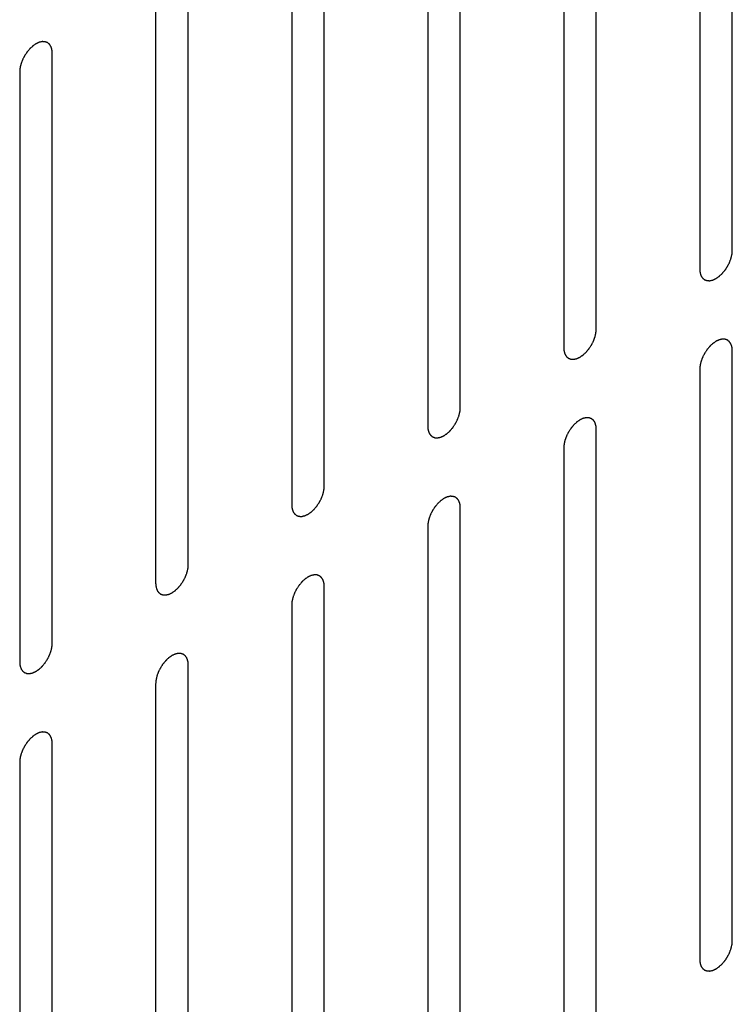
# Model space of a CAD drawing. Header units: inches. Extents: x 3 to 177, y 3 to 114.
# Tile 83 of 95: x 152.861 to 153.634, y 95.888 to 96.955. Entities that reach past the tile are written whole.
import ezdxf

# ---------------------------------------------------------------- set-up
doc = ezdxf.new("R2010")
doc.units = ezdxf.units.IN
doc.header["$LTSCALE"] = 9.973333
doc.header["$MEASUREMENT"] = 0
doc.layers.add('08_ALL_COSMETICS', color=7, linetype='CONTINUOUS')

msp = doc.modelspace()

# ---------------------------------------------------------------- linework, layer by layer
at = {"layer": '08_ALL_COSMETICS', "color": 7, "linetype": 'Continuous'}
for p, q in [((153.6345, 96.7051), (153.6345, 97.3447)), ((153.5991, 97.3243), (153.5991, 96.6847)), ((153.4869, 96.6199), (153.4869, 97.2595)), ((153.4516, 97.2391), (153.4516, 96.5995)), ((153.3394, 96.5347), (153.3394, 97.1743)), ((153.304, 97.1539), (153.304, 96.5143)), ((153.1918, 96.4495), (153.1918, 97.0891)), ((153.1565, 97.0687), (153.1565, 96.4291)), ((153.0443, 96.3643), (153.0443, 97.0039)), ((153.0089, 96.9835), (153.0089, 96.3439)), ((152.8967, 96.2791), (152.8967, 96.9187)), ((152.8614, 96.8983), (152.8614, 96.2587)), ((153.6345, 95.9566), (153.6345, 96.5962)), ((153.5991, 96.5758), (153.5991, 95.9362)), ((153.4869, 95.8714), (153.4869, 96.511)), ((153.4516, 96.4906), (153.4516, 95.851)), ((153.3394, 95.7862), (153.3394, 96.4258)), ((153.304, 96.4054), (153.304, 95.7658)), ((153.1918, 95.7011), (153.1918, 96.3407)), ((153.1565, 96.3202), (153.1565, 95.6806)), ((153.0443, 95.6159), (153.0443, 96.2555)), ((153.0089, 96.2351), (153.0089, 95.5955)), ((152.8967, 95.5307), (152.8967, 96.1703)), ((152.8614, 96.1499), (152.8614, 95.5103))]:
    msp.add_line(p, q, dxfattribs=at)
for points in [[(152.8967, 96.9187), (152.8967, 96.9191), (152.8967, 96.9197), (152.8966, 96.9206), (152.8965, 96.9214), (152.8965, 96.922), (152.8964, 96.9223), (152.8964, 96.9225), (152.8963, 96.9227), (152.8963, 96.923), (152.8961, 96.9235), (152.8959, 96.9241), (152.8957, 96.9248), (152.8956, 96.9253), (152.8955, 96.9255), (152.8954, 96.9258), (152.8953, 96.9259), (152.8952, 96.9261), (152.8949, 96.9265), (152.8946, 96.927), (152.8943, 96.9276), (152.894, 96.928), (152.8939, 96.9282), (152.8938, 96.9283), (152.8937, 96.9284), (152.8935, 96.9286), (152.8931, 96.9289), (152.8927, 96.9293), (152.8922, 96.9296), (152.8919, 96.9299), (152.8917, 96.9301), (152.8916, 96.9302), (152.8914, 96.9302), (152.8912, 96.9303), (152.8909, 96.9304), (152.8906, 96.9306), (152.8901, 96.9307), (152.8897, 96.9309), (152.8893, 96.931), (152.8891, 96.9311), (152.8889, 96.9312), (152.8887, 96.9312), (152.8885, 96.9312), (152.888, 96.9312), (152.8874, 96.9312), (152.8867, 96.9313), (152.8863, 96.9313), (152.8861, 96.9313), (152.8859, 96.9313), (152.8857, 96.9312), (152.8854, 96.9312), (152.8849, 96.9311), (152.8842, 96.9309), (152.8835, 96.9308), (152.883, 96.9307), (152.8828, 96.9306), (152.8826, 96.9306), (152.8823, 96.9305), (152.8821, 96.9303), (152.8815, 96.9301), (152.8808, 96.9298), (152.8801, 96.9294), (152.8796, 96.9292), (152.8793, 96.929), (152.8791, 96.929), (152.8789, 96.9288), (152.8786, 96.9286), (152.8781, 96.9283), (152.8774, 96.9278), (152.8766, 96.9273), (152.8761, 96.9269), (152.8759, 96.9267), (152.8756, 96.9266), (152.8754, 96.9264), (152.8752, 96.9261), (152.8747, 96.9257), (152.874, 96.925), (152.8733, 96.9244), (152.8728, 96.924), (152.8725, 96.9237), (152.8723, 96.9235), (152.8721, 96.9233), (152.8719, 96.923), (152.8714, 96.9225), (152.8708, 96.9217), (152.8702, 96.9209), (152.8697, 96.9204), (152.8695, 96.9201), (152.8693, 96.9199), (152.8691, 96.9196), (152.8689, 96.9193), (152.8685, 96.9187), (152.8679, 96.9178), (152.8674, 96.917), (152.867, 96.9164), (152.8667, 96.916), (152.8666, 96.9158), (152.8664, 96.9155), (152.8662, 96.9151), (152.8659, 96.9145), (152.8655, 96.9136), (152.865, 96.9127), (152.8647, 96.912), (152.8645, 96.9117), (152.8644, 96.9114), (152.8643, 96.9111), (152.8641, 96.9108), (152.8639, 96.9101), (152.8636, 96.9092), (152.8632, 96.9083), (152.863, 96.9076), (152.8629, 96.9072), (152.8627, 96.907), (152.8627, 96.9067), (152.8626, 96.9063), (152.8625, 96.9057), (152.8622, 96.9048), (152.862, 96.9038), (152.8619, 96.9032), (152.8618, 96.9028), (152.8617, 96.9026), (152.8617, 96.9023), (152.8617, 96.9019), (152.8616, 96.9013), (152.8616, 96.9004), (152.8615, 96.8994), (152.8614, 96.8987), (152.8614, 96.8983)], [(153.5991, 96.6847), (153.5992, 96.6844), (153.5992, 96.6837), (153.5993, 96.6828), (153.5994, 96.682), (153.5994, 96.6814), (153.5995, 96.6811), (153.5995, 96.6809), (153.5995, 96.6807), (153.5996, 96.6804), (153.5998, 96.68), (153.6, 96.6793), (153.6002, 96.6786), (153.6003, 96.6781), (153.6004, 96.6779), (153.6005, 96.6776), (153.6006, 96.6775), (153.6007, 96.6773), (153.6009, 96.6769), (153.6013, 96.6764), (153.6016, 96.6758), (153.6019, 96.6755), (153.602, 96.6752), (153.6021, 96.6751), (153.6022, 96.675), (153.6024, 96.6748), (153.6027, 96.6745), (153.6032, 96.6741), (153.6037, 96.6738), (153.604, 96.6735), (153.6042, 96.6733), (153.6043, 96.6732), (153.6045, 96.6732), (153.6047, 96.6731), (153.605, 96.673), (153.6053, 96.6729), (153.6058, 96.6727), (153.6062, 96.6725), (153.6066, 96.6724), (153.6068, 96.6723), (153.607, 96.6722), (153.6072, 96.6722), (153.6074, 96.6722), (153.6079, 96.6722), (153.6085, 96.6722), (153.6091, 96.6721), (153.6096, 96.6721), (153.6098, 96.6721), (153.61, 96.6721), (153.6102, 96.6722), (153.6105, 96.6722), (153.611, 96.6723), (153.6117, 96.6725), (153.6124, 96.6726), (153.6128, 96.6727), (153.6131, 96.6728), (153.6133, 96.6728), (153.6135, 96.673), (153.6138, 96.6731), (153.6143, 96.6733), (153.6151, 96.6737), (153.6158, 96.674), (153.6163, 96.6742), (153.6166, 96.6744), (153.6168, 96.6744), (153.617, 96.6746), (153.6173, 96.6748), (153.6178, 96.6752), (153.6185, 96.6756), (153.6192, 96.6761), (153.6197, 96.6765), (153.62, 96.6767), (153.6202, 96.6768), (153.6205, 96.677), (153.6207, 96.6773), (153.6212, 96.6777), (153.6219, 96.6784), (153.6226, 96.679), (153.6231, 96.6794), (153.6233, 96.6797), (153.6236, 96.6799), (153.6237, 96.6801), (153.624, 96.6804), (153.6244, 96.681), (153.6251, 96.6817), (153.6257, 96.6825), (153.6262, 96.683), (153.6264, 96.6833), (153.6266, 96.6835), (153.6268, 96.6838), (153.627, 96.6841), (153.6274, 96.6847), (153.628, 96.6856), (153.6285, 96.6865), (153.6289, 96.6871), (153.6291, 96.6874), (153.6293, 96.6877), (153.6294, 96.6879), (153.6296, 96.6883), (153.63, 96.6889), (153.6304, 96.6898), (153.6309, 96.6907), (153.6312, 96.6914), (153.6314, 96.6917), (153.6315, 96.692), (153.6316, 96.6923), (153.6317, 96.6926), (153.632, 96.6933), (153.6323, 96.6942), (153.6327, 96.6952), (153.6329, 96.6958), (153.633, 96.6962), (153.6331, 96.6965), (153.6332, 96.6967), (153.6333, 96.6971), (153.6334, 96.6977), (153.6336, 96.6986), (153.6338, 96.6996), (153.634, 96.7002), (153.6341, 96.7006), (153.6342, 96.7008), (153.6342, 96.7011), (153.6342, 96.7015), (153.6342, 96.7021), (153.6343, 96.703), (153.6344, 96.704), (153.6345, 96.7047), (153.6345, 96.7051)], [(153.4516, 96.5995), (153.4516, 96.5992), (153.4517, 96.5985), (153.4518, 96.5976), (153.4518, 96.5968), (153.4519, 96.5963), (153.4519, 96.5959), (153.4519, 96.5957), (153.452, 96.5955), (153.4521, 96.5952), (153.4522, 96.5948), (153.4524, 96.5941), (153.4526, 96.5934), (153.4528, 96.5929), (153.4529, 96.5927), (153.4529, 96.5925), (153.453, 96.5923), (153.4532, 96.5921), (153.4534, 96.5917), (153.4537, 96.5912), (153.4541, 96.5906), (153.4543, 96.5903), (153.4544, 96.5901), (153.4545, 96.5899), (153.4547, 96.5898), (153.4549, 96.5896), (153.4552, 96.5894), (153.4557, 96.589), (153.4561, 96.5886), (153.4564, 96.5883), (153.4566, 96.5882), (153.4568, 96.588), (153.4569, 96.588), (153.4572, 96.5879), (153.4574, 96.5878), (153.4578, 96.5877), (153.4582, 96.5875), (153.4587, 96.5873), (153.459, 96.5872), (153.4593, 96.5871), (153.4594, 96.587), (153.4596, 96.587), (153.4599, 96.587), (153.4603, 96.587), (153.461, 96.587), (153.4616, 96.587), (153.462, 96.5869), (153.4623, 96.5869), (153.4625, 96.5869), (153.4627, 96.587), (153.463, 96.587), (153.4634, 96.5871), (153.4641, 96.5873), (153.4648, 96.5874), (153.4653, 96.5875), (153.4656, 96.5876), (153.4658, 96.5876), (153.466, 96.5878), (153.4663, 96.5879), (153.4668, 96.5881), (153.4675, 96.5885), (153.4682, 96.5888), (153.4688, 96.589), (153.469, 96.5892), (153.4693, 96.5893), (153.4695, 96.5894), (153.4698, 96.5896), (153.4703, 96.59), (153.471, 96.5905), (153.4717, 96.591), (153.4722, 96.5913), (153.4725, 96.5915), (153.4727, 96.5916), (153.4729, 96.5918), (153.4732, 96.5921), (153.4737, 96.5925), (153.4743, 96.5932), (153.475, 96.5938), (153.4755, 96.5943), (153.4758, 96.5945), (153.476, 96.5947), (153.4762, 96.5949), (153.4764, 96.5952), (153.4769, 96.5958), (153.4775, 96.5965), (153.4782, 96.5973), (153.4786, 96.5978), (153.4789, 96.5981), (153.4791, 96.5983), (153.4792, 96.5986), (153.4794, 96.5989), (153.4798, 96.5995), (153.4804, 96.6004), (153.481, 96.6013), (153.4814, 96.6019), (153.4816, 96.6022), (153.4818, 96.6025), (153.4819, 96.6027), (153.4821, 96.6031), (153.4824, 96.6037), (153.4829, 96.6046), (153.4833, 96.6055), (153.4836, 96.6062), (153.4838, 96.6065), (153.484, 96.6068), (153.4841, 96.6071), (153.4842, 96.6075), (153.4844, 96.6081), (153.4848, 96.609), (153.4851, 96.61), (153.4853, 96.6106), (153.4855, 96.611), (153.4856, 96.6113), (153.4856, 96.6115), (153.4857, 96.6119), (153.4859, 96.6125), (153.4861, 96.6135), (153.4863, 96.6144), (153.4864, 96.615), (153.4865, 96.6154), (153.4866, 96.6157), (153.4866, 96.6159), (153.4866, 96.6163), (153.4867, 96.6169), (153.4868, 96.6178), (153.4869, 96.6188), (153.4869, 96.6195), (153.4869, 96.6199)], [(153.6345, 96.5962), (153.6345, 96.5965), (153.6344, 96.5972), (153.6343, 96.5981), (153.6343, 96.5989), (153.6342, 96.5994), (153.6342, 96.5997), (153.6342, 96.6), (153.6341, 96.6002), (153.634, 96.6005), (153.6339, 96.6009), (153.6337, 96.6016), (153.6334, 96.6023), (153.6333, 96.6028), (153.6332, 96.603), (153.6332, 96.6032), (153.6331, 96.6034), (153.6329, 96.6036), (153.6327, 96.604), (153.6323, 96.6045), (153.632, 96.605), (153.6318, 96.6054), (153.6316, 96.6056), (153.6315, 96.6058), (153.6314, 96.6059), (153.6312, 96.6061), (153.6309, 96.6063), (153.6304, 96.6067), (153.63, 96.6071), (153.6296, 96.6074), (153.6295, 96.6075), (153.6293, 96.6077), (153.6291, 96.6077), (153.6289, 96.6078), (153.6286, 96.6079), (153.6283, 96.608), (153.6279, 96.6082), (153.6274, 96.6084), (153.627, 96.6085), (153.6268, 96.6086), (153.6267, 96.6087), (153.6265, 96.6087), (153.6262, 96.6087), (153.6258, 96.6087), (153.6251, 96.6087), (153.6245, 96.6087), (153.6241, 96.6088), (153.6238, 96.6088), (153.6236, 96.6088), (153.6234, 96.6087), (153.6231, 96.6087), (153.6226, 96.6086), (153.622, 96.6084), (153.6213, 96.6082), (153.6208, 96.6081), (153.6205, 96.6081), (153.6203, 96.608), (153.6201, 96.6079), (153.6198, 96.6078), (153.6193, 96.6076), (153.6186, 96.6072), (153.6178, 96.6069), (153.6173, 96.6067), (153.617, 96.6065), (153.6168, 96.6064), (153.6166, 96.6063), (153.6163, 96.6061), (153.6158, 96.6057), (153.6151, 96.6052), (153.6144, 96.6047), (153.6139, 96.6044), (153.6136, 96.6042), (153.6134, 96.6041), (153.6132, 96.6039), (153.6129, 96.6036), (153.6124, 96.6032), (153.6117, 96.6025), (153.611, 96.6019), (153.6106, 96.6014), (153.6103, 96.6012), (153.6101, 96.601), (153.6099, 96.6008), (153.6096, 96.6005), (153.6092, 96.5999), (153.6086, 96.5992), (153.6079, 96.5984), (153.6075, 96.5979), (153.6072, 96.5976), (153.607, 96.5974), (153.6069, 96.5971), (153.6066, 96.5968), (153.6062, 96.5962), (153.6057, 96.5953), (153.6051, 96.5944), (153.6047, 96.5938), (153.6045, 96.5935), (153.6043, 96.5932), (153.6042, 96.593), (153.604, 96.5926), (153.6037, 96.592), (153.6032, 96.5911), (153.6028, 96.5901), (153.6024, 96.5895), (153.6023, 96.5892), (153.6021, 96.5889), (153.602, 96.5886), (153.6019, 96.5882), (153.6016, 96.5876), (153.6013, 96.5867), (153.601, 96.5857), (153.6007, 96.5851), (153.6006, 96.5847), (153.6005, 96.5844), (153.6004, 96.5842), (153.6003, 96.5838), (153.6002, 96.5831), (153.6, 96.5822), (153.5998, 96.5813), (153.5996, 96.5807), (153.5996, 96.5803), (153.5995, 96.58), (153.5995, 96.5798), (153.5994, 96.5794), (153.5994, 96.5788), (153.5993, 96.5779), (153.5992, 96.5769), (153.5992, 96.5762), (153.5991, 96.5758)], [(153.304, 96.5143), (153.3041, 96.514), (153.3041, 96.5134), (153.3042, 96.5124), (153.3043, 96.5116), (153.3043, 96.5111), (153.3044, 96.5108), (153.3044, 96.5105), (153.3044, 96.5103), (153.3045, 96.51), (153.3047, 96.5096), (153.3049, 96.5089), (153.3051, 96.5082), (153.3052, 96.5078), (153.3053, 96.5075), (153.3054, 96.5073), (153.3055, 96.5071), (153.3056, 96.5069), (153.3058, 96.5065), (153.3062, 96.506), (153.3065, 96.5055), (153.3068, 96.5051), (153.3069, 96.5049), (153.307, 96.5047), (153.3071, 96.5046), (153.3073, 96.5044), (153.3076, 96.5042), (153.3081, 96.5038), (153.3086, 96.5034), (153.3089, 96.5031), (153.3091, 96.503), (153.3092, 96.5028), (153.3094, 96.5028), (153.3096, 96.5027), (153.3099, 96.5026), (153.3102, 96.5025), (153.3107, 96.5023), (153.3111, 96.5021), (153.3115, 96.502), (153.3117, 96.5019), (153.3119, 96.5018), (153.3121, 96.5019), (153.3123, 96.5018), (153.3128, 96.5018), (153.3134, 96.5018), (153.314, 96.5018), (153.3145, 96.5017), (153.3147, 96.5017), (153.3149, 96.5017), (153.3151, 96.5018), (153.3154, 96.5018), (153.3159, 96.502), (153.3166, 96.5021), (153.3173, 96.5023), (153.3177, 96.5024), (153.318, 96.5024), (153.3182, 96.5025), (153.3184, 96.5026), (153.3187, 96.5027), (153.3192, 96.5029), (153.32, 96.5033), (153.3207, 96.5036), (153.3212, 96.5038), (153.3215, 96.504), (153.3217, 96.5041), (153.3219, 96.5042), (153.3222, 96.5044), (153.3227, 96.5048), (153.3234, 96.5053), (153.3241, 96.5058), (153.3246, 96.5061), (153.3249, 96.5063), (153.3252, 96.5064), (153.3254, 96.5067), (153.3256, 96.5069), (153.3261, 96.5074), (153.3268, 96.508), (153.3275, 96.5086), (153.328, 96.5091), (153.3282, 96.5093), (153.3285, 96.5095), (153.3286, 96.5097), (153.3289, 96.51), (153.3293, 96.5106), (153.33, 96.5113), (153.3306, 96.5121), (153.3311, 96.5126), (153.3313, 96.5129), (153.3315, 96.5131), (153.3317, 96.5134), (153.3319, 96.5137), (153.3323, 96.5144), (153.3329, 96.5152), (153.3334, 96.5161), (153.3338, 96.5167), (153.334, 96.517), (153.3342, 96.5173), (153.3343, 96.5176), (153.3345, 96.5179), (153.3349, 96.5185), (153.3353, 96.5195), (153.3358, 96.5204), (153.3361, 96.521), (153.3363, 96.5214), (153.3364, 96.5216), (153.3365, 96.5219), (153.3366, 96.5223), (153.3369, 96.5229), (153.3372, 96.5239), (153.3376, 96.5248), (153.3378, 96.5254), (153.3379, 96.5258), (153.338, 96.5261), (153.3381, 96.5264), (153.3382, 96.5267), (153.3383, 96.5274), (153.3385, 96.5283), (153.3387, 96.5292), (153.3389, 96.5298), (153.339, 96.5302), (153.3391, 96.5305), (153.3391, 96.5307), (153.3391, 96.5311), (153.3391, 96.5317), (153.3392, 96.5326), (153.3393, 96.5336), (153.3394, 96.5344), (153.3394, 96.5347)], [(153.4869, 96.511), (153.4869, 96.5113), (153.4869, 96.512), (153.4868, 96.5129), (153.4867, 96.5137), (153.4867, 96.5142), (153.4866, 96.5146), (153.4866, 96.5148), (153.4865, 96.515), (153.4865, 96.5153), (153.4863, 96.5157), (153.4861, 96.5164), (153.4859, 96.5171), (153.4858, 96.5176), (153.4857, 96.5178), (153.4856, 96.518), (153.4855, 96.5182), (153.4854, 96.5184), (153.4851, 96.5188), (153.4848, 96.5193), (153.4845, 96.5199), (153.4842, 96.5202), (153.4841, 96.5205), (153.484, 96.5206), (153.4838, 96.5207), (153.4837, 96.5209), (153.4833, 96.5212), (153.4829, 96.5215), (153.4824, 96.5219), (153.4821, 96.5222), (153.4819, 96.5224), (153.4818, 96.5225), (153.4816, 96.5225), (153.4814, 96.5226), (153.4811, 96.5227), (153.4808, 96.5228), (153.4803, 96.523), (153.4799, 96.5232), (153.4795, 96.5233), (153.4793, 96.5234), (153.4791, 96.5235), (153.4789, 96.5235), (153.4787, 96.5235), (153.4782, 96.5235), (153.4776, 96.5235), (153.4769, 96.5235), (153.4765, 96.5236), (153.4762, 96.5236), (153.4761, 96.5236), (153.4759, 96.5235), (153.4756, 96.5235), (153.4751, 96.5234), (153.4744, 96.5232), (153.4737, 96.5231), (153.4732, 96.523), (153.473, 96.5229), (153.4728, 96.5229), (153.4725, 96.5227), (153.4722, 96.5226), (153.4717, 96.5224), (153.471, 96.522), (153.4703, 96.5217), (153.4698, 96.5215), (153.4695, 96.5213), (153.4693, 96.5212), (153.4691, 96.5211), (153.4688, 96.5209), (153.4683, 96.5205), (153.4675, 96.52), (153.4668, 96.5196), (153.4663, 96.5192), (153.466, 96.519), (153.4658, 96.5189), (153.4656, 96.5187), (153.4653, 96.5184), (153.4649, 96.518), (153.4642, 96.5173), (153.4635, 96.5167), (153.463, 96.5163), (153.4627, 96.516), (153.4625, 96.5158), (153.4623, 96.5156), (153.4621, 96.5153), (153.4616, 96.5147), (153.461, 96.514), (153.4604, 96.5132), (153.4599, 96.5127), (153.4597, 96.5124), (153.4595, 96.5122), (153.4593, 96.5119), (153.4591, 96.5116), (153.4587, 96.511), (153.4581, 96.5101), (153.4576, 96.5092), (153.4572, 96.5086), (153.4569, 96.5083), (153.4568, 96.508), (153.4566, 96.5078), (153.4564, 96.5074), (153.4561, 96.5068), (153.4557, 96.5059), (153.4552, 96.505), (153.4549, 96.5043), (153.4547, 96.504), (153.4546, 96.5037), (153.4545, 96.5034), (153.4543, 96.503), (153.4541, 96.5024), (153.4538, 96.5015), (153.4534, 96.5005), (153.4532, 96.4999), (153.453, 96.4995), (153.4529, 96.4992), (153.4529, 96.499), (153.4528, 96.4986), (153.4527, 96.498), (153.4524, 96.497), (153.4522, 96.4961), (153.4521, 96.4955), (153.452, 96.4951), (153.4519, 96.4948), (153.4519, 96.4946), (153.4519, 96.4942), (153.4518, 96.4936), (153.4518, 96.4927), (153.4517, 96.4917), (153.4516, 96.491), (153.4516, 96.4906)], [(153.1565, 96.4291), (153.1565, 96.4288), (153.1566, 96.4282), (153.1567, 96.4272), (153.1567, 96.4264), (153.1568, 96.4259), (153.1568, 96.4256), (153.1568, 96.4253), (153.1569, 96.4251), (153.157, 96.4249), (153.1571, 96.4244), (153.1573, 96.4237), (153.1575, 96.423), (153.1577, 96.4226), (153.1578, 96.4223), (153.1578, 96.4221), (153.1579, 96.4219), (153.1581, 96.4217), (153.1583, 96.4213), (153.1586, 96.4208), (153.159, 96.4203), (153.1592, 96.4199), (153.1593, 96.4197), (153.1594, 96.4195), (153.1596, 96.4194), (153.1598, 96.4192), (153.1601, 96.419), (153.1606, 96.4186), (153.161, 96.4182), (153.1613, 96.4179), (153.1615, 96.4178), (153.1617, 96.4176), (153.1618, 96.4176), (153.1621, 96.4175), (153.1623, 96.4174), (153.1627, 96.4173), (153.1631, 96.4171), (153.1636, 96.417), (153.1639, 96.4168), (153.1642, 96.4167), (153.1643, 96.4167), (153.1645, 96.4167), (153.1648, 96.4167), (153.1652, 96.4166), (153.1659, 96.4166), (153.1665, 96.4166), (153.1669, 96.4166), (153.1672, 96.4166), (153.1674, 96.4165), (153.1676, 96.4166), (153.1679, 96.4167), (153.1683, 96.4168), (153.169, 96.4169), (153.1697, 96.4171), (153.1702, 96.4172), (153.1705, 96.4172), (153.1707, 96.4173), (153.1709, 96.4174), (153.1712, 96.4175), (153.1717, 96.4178), (153.1724, 96.4181), (153.1731, 96.4184), (153.1737, 96.4187), (153.1739, 96.4188), (153.1742, 96.4189), (153.1744, 96.4191), (153.1747, 96.4192), (153.1752, 96.4196), (153.1759, 96.4201), (153.1766, 96.4206), (153.1771, 96.4209), (153.1774, 96.4211), (153.1776, 96.4213), (153.1778, 96.4215), (153.1781, 96.4217), (153.1786, 96.4222), (153.1793, 96.4228), (153.1799, 96.4234), (153.1804, 96.4239), (153.1807, 96.4241), (153.1809, 96.4243), (153.1811, 96.4246), (153.1813, 96.4249), (153.1818, 96.4254), (153.1824, 96.4261), (153.1831, 96.4269), (153.1835, 96.4274), (153.1838, 96.4277), (153.184, 96.4279), (153.1841, 96.4282), (153.1843, 96.4286), (153.1847, 96.4292), (153.1853, 96.43), (153.1859, 96.4309), (153.1863, 96.4315), (153.1865, 96.4318), (153.1867, 96.4321), (153.1868, 96.4324), (153.187, 96.4327), (153.1873, 96.4334), (153.1878, 96.4343), (153.1882, 96.4352), (153.1885, 96.4358), (153.1887, 96.4362), (153.1889, 96.4364), (153.189, 96.4367), (153.1891, 96.4371), (153.1893, 96.4377), (153.1897, 96.4387), (153.19, 96.4396), (153.1903, 96.4402), (153.1904, 96.4406), (153.1905, 96.4409), (153.1905, 96.4412), (153.1906, 96.4415), (153.1908, 96.4422), (153.191, 96.4431), (153.1912, 96.444), (153.1913, 96.4446), (153.1914, 96.445), (153.1915, 96.4453), (153.1915, 96.4455), (153.1915, 96.4459), (153.1916, 96.4465), (153.1917, 96.4474), (153.1918, 96.4485), (153.1918, 96.4492), (153.1918, 96.4495)], [(153.3394, 96.4258), (153.3394, 96.4262), (153.3393, 96.4268), (153.3392, 96.4277), (153.3392, 96.4285), (153.3391, 96.4291), (153.3391, 96.4294), (153.3391, 96.4296), (153.339, 96.4298), (153.3389, 96.4301), (153.3388, 96.4306), (153.3386, 96.4312), (153.3383, 96.4319), (153.3382, 96.4324), (153.3381, 96.4326), (153.3381, 96.4329), (153.338, 96.433), (153.3378, 96.4332), (153.3376, 96.4336), (153.3373, 96.4341), (153.3369, 96.4347), (153.3367, 96.4351), (153.3365, 96.4353), (153.3365, 96.4354), (153.3363, 96.4355), (153.3361, 96.4357), (153.3358, 96.436), (153.3353, 96.4364), (153.3349, 96.4367), (153.3345, 96.437), (153.3344, 96.4372), (153.3342, 96.4373), (153.334, 96.4373), (153.3338, 96.4374), (153.3335, 96.4375), (153.3332, 96.4377), (153.3328, 96.4378), (153.3323, 96.438), (153.3319, 96.4381), (153.3317, 96.4382), (153.3316, 96.4383), (153.3314, 96.4383), (153.3311, 96.4383), (153.3307, 96.4383), (153.33, 96.4383), (153.3294, 96.4384), (153.329, 96.4384), (153.3287, 96.4384), (153.3285, 96.4384), (153.3283, 96.4383), (153.328, 96.4383), (153.3275, 96.4382), (153.3269, 96.438), (153.3262, 96.4379), (153.3257, 96.4378), (153.3254, 96.4377), (153.3252, 96.4377), (153.325, 96.4376), (153.3247, 96.4374), (153.3242, 96.4372), (153.3235, 96.4369), (153.3227, 96.4365), (153.3222, 96.4363), (153.3219, 96.4361), (153.3217, 96.4361), (153.3215, 96.4359), (153.3212, 96.4357), (153.3207, 96.4354), (153.32, 96.4349), (153.3193, 96.4344), (153.3188, 96.434), (153.3185, 96.4338), (153.3183, 96.4337), (153.3181, 96.4335), (153.3178, 96.4332), (153.3173, 96.4328), (153.3166, 96.4321), (153.3159, 96.4315), (153.3155, 96.4311), (153.3152, 96.4308), (153.315, 96.4306), (153.3148, 96.4304), (153.3145, 96.4301), (153.3141, 96.4296), (153.3135, 96.4288), (153.3128, 96.428), (153.3124, 96.4275), (153.3121, 96.4272), (153.3119, 96.427), (153.3118, 96.4267), (153.3115, 96.4264), (153.3111, 96.4258), (153.3106, 96.4249), (153.31, 96.4241), (153.3096, 96.4235), (153.3094, 96.4231), (153.3092, 96.4229), (153.3091, 96.4226), (153.3089, 96.4222), (153.3086, 96.4216), (153.3081, 96.4207), (153.3077, 96.4198), (153.3073, 96.4191), (153.3072, 96.4188), (153.307, 96.4185), (153.3069, 96.4182), (153.3068, 96.4179), (153.3066, 96.4172), (153.3062, 96.4163), (153.3059, 96.4154), (153.3056, 96.4147), (153.3055, 96.4143), (153.3054, 96.4141), (153.3053, 96.4138), (153.3052, 96.4134), (153.3051, 96.4128), (153.3049, 96.4119), (153.3047, 96.4109), (153.3045, 96.4103), (153.3045, 96.4099), (153.3044, 96.4097), (153.3044, 96.4094), (153.3043, 96.409), (153.3043, 96.4084), (153.3042, 96.4075), (153.3041, 96.4065), (153.3041, 96.4058), (153.304, 96.4054)], [(153.0089, 96.3439), (153.009, 96.3436), (153.009, 96.343), (153.0091, 96.342), (153.0092, 96.3413), (153.0092, 96.3407), (153.0093, 96.3404), (153.0093, 96.3401), (153.0093, 96.3399), (153.0094, 96.3397), (153.0096, 96.3392), (153.0098, 96.3385), (153.01, 96.3379), (153.0101, 96.3374), (153.0102, 96.3371), (153.0103, 96.3369), (153.0104, 96.3368), (153.0105, 96.3365), (153.0107, 96.3362), (153.0111, 96.3356), (153.0114, 96.3351), (153.0117, 96.3347), (153.0118, 96.3345), (153.0119, 96.3343), (153.012, 96.3342), (153.0122, 96.3341), (153.0125, 96.3338), (153.013, 96.3334), (153.0135, 96.333), (153.0138, 96.3327), (153.014, 96.3326), (153.0141, 96.3325), (153.0143, 96.3324), (153.0145, 96.3323), (153.0148, 96.3322), (153.0151, 96.3321), (153.0156, 96.3319), (153.016, 96.3318), (153.0164, 96.3316), (153.0166, 96.3316), (153.0168, 96.3315), (153.017, 96.3315), (153.0172, 96.3315), (153.0177, 96.3315), (153.0183, 96.3314), (153.0189, 96.3314), (153.0194, 96.3314), (153.0196, 96.3314), (153.0198, 96.3313), (153.02, 96.3314), (153.0203, 96.3315), (153.0208, 96.3316), (153.0215, 96.3317), (153.0222, 96.3319), (153.0226, 96.332), (153.0229, 96.3321), (153.0231, 96.3321), (153.0233, 96.3322), (153.0236, 96.3323), (153.0241, 96.3326), (153.0249, 96.3329), (153.0256, 96.3332), (153.0261, 96.3335), (153.0264, 96.3336), (153.0266, 96.3337), (153.0268, 96.3339), (153.0271, 96.3341), (153.0276, 96.3344), (153.0283, 96.3349), (153.029, 96.3354), (153.0296, 96.3357), (153.0298, 96.3359), (153.0301, 96.3361), (153.0303, 96.3363), (153.0305, 96.3365), (153.031, 96.337), (153.0317, 96.3376), (153.0324, 96.3383), (153.0329, 96.3387), (153.0331, 96.339), (153.0334, 96.3391), (153.0335, 96.3394), (153.0338, 96.3397), (153.0342, 96.3402), (153.0349, 96.341), (153.0355, 96.3417), (153.036, 96.3422), (153.0362, 96.3425), (153.0364, 96.3428), (153.0366, 96.343), (153.0368, 96.3434), (153.0372, 96.344), (153.0378, 96.3448), (153.0383, 96.3457), (153.0387, 96.3463), (153.0389, 96.3467), (153.0391, 96.3469), (153.0393, 96.3472), (153.0394, 96.3475), (153.0398, 96.3482), (153.0402, 96.3491), (153.0407, 96.35), (153.041, 96.3506), (153.0412, 96.351), (153.0413, 96.3512), (153.0414, 96.3515), (153.0415, 96.3519), (153.0418, 96.3526), (153.0421, 96.3535), (153.0425, 96.3544), (153.0427, 96.3551), (153.0428, 96.3554), (153.0429, 96.3557), (153.043, 96.356), (153.0431, 96.3563), (153.0432, 96.357), (153.0434, 96.3579), (153.0437, 96.3588), (153.0438, 96.3595), (153.0439, 96.3598), (153.044, 96.3601), (153.044, 96.3604), (153.044, 96.3607), (153.044, 96.3613), (153.0441, 96.3622), (153.0442, 96.3633), (153.0443, 96.364), (153.0443, 96.3643)], [(153.1918, 96.3407), (153.1918, 96.341), (153.1918, 96.3416), (153.1917, 96.3425), (153.1916, 96.3433), (153.1916, 96.3439), (153.1915, 96.3442), (153.1915, 96.3444), (153.1914, 96.3446), (153.1914, 96.3449), (153.1912, 96.3454), (153.191, 96.346), (153.1908, 96.3467), (153.1907, 96.3472), (153.1906, 96.3475), (153.1905, 96.3477), (153.1904, 96.3478), (153.1903, 96.348), (153.19, 96.3484), (153.1897, 96.349), (153.1894, 96.3495), (153.1891, 96.3499), (153.189, 96.3501), (153.1889, 96.3503), (153.1887, 96.3504), (153.1886, 96.3505), (153.1882, 96.3508), (153.1878, 96.3512), (153.1873, 96.3516), (153.187, 96.3518), (153.1868, 96.352), (153.1867, 96.3521), (153.1865, 96.3522), (153.1863, 96.3522), (153.186, 96.3523), (153.1857, 96.3525), (153.1852, 96.3526), (153.1848, 96.3528), (153.1844, 96.3529), (153.1842, 96.353), (153.184, 96.3531), (153.1838, 96.3531), (153.1836, 96.3531), (153.1831, 96.3531), (153.1825, 96.3532), (153.1818, 96.3532), (153.1814, 96.3532), (153.1811, 96.3532), (153.181, 96.3532), (153.1808, 96.3532), (153.1805, 96.3531), (153.18, 96.353), (153.1793, 96.3528), (153.1786, 96.3527), (153.1781, 96.3526), (153.1779, 96.3525), (153.1777, 96.3525), (153.1774, 96.3524), (153.1772, 96.3522), (153.1766, 96.352), (153.1759, 96.3517), (153.1752, 96.3513), (153.1747, 96.3511), (153.1744, 96.351), (153.1742, 96.3509), (153.174, 96.3507), (153.1737, 96.3505), (153.1732, 96.3502), (153.1724, 96.3497), (153.1717, 96.3492), (153.1712, 96.3488), (153.1709, 96.3486), (153.1707, 96.3485), (153.1705, 96.3483), (153.1703, 96.348), (153.1698, 96.3476), (153.1691, 96.347), (153.1684, 96.3463), (153.1679, 96.3459), (153.1676, 96.3456), (153.1674, 96.3454), (153.1672, 96.3452), (153.167, 96.3449), (153.1665, 96.3444), (153.1659, 96.3436), (153.1653, 96.3429), (153.1648, 96.3423), (153.1646, 96.342), (153.1644, 96.3418), (153.1642, 96.3415), (153.164, 96.3412), (153.1636, 96.3406), (153.163, 96.3397), (153.1625, 96.3389), (153.1621, 96.3383), (153.1618, 96.3379), (153.1617, 96.3377), (153.1615, 96.3374), (153.1613, 96.337), (153.161, 96.3364), (153.1606, 96.3355), (153.1601, 96.3346), (153.1598, 96.334), (153.1596, 96.3336), (153.1595, 96.3333), (153.1594, 96.333), (153.1592, 96.3327), (153.159, 96.332), (153.1587, 96.3311), (153.1583, 96.3302), (153.1581, 96.3295), (153.158, 96.3291), (153.1578, 96.3289), (153.1578, 96.3286), (153.1577, 96.3282), (153.1576, 96.3276), (153.1573, 96.3267), (153.1571, 96.3258), (153.157, 96.3251), (153.1569, 96.3248), (153.1568, 96.3245), (153.1568, 96.3242), (153.1568, 96.3239), (153.1567, 96.3232), (153.1567, 96.3224), (153.1566, 96.3213), (153.1565, 96.3206), (153.1565, 96.3202)], [(152.8614, 96.2587), (152.8614, 96.2584), (152.8615, 96.2578), (152.8616, 96.2568), (152.8616, 96.2561), (152.8617, 96.2555), (152.8617, 96.2552), (152.8617, 96.255), (152.8618, 96.2548), (152.8619, 96.2545), (152.862, 96.254), (152.8622, 96.2533), (152.8624, 96.2527), (152.8626, 96.2522), (152.8627, 96.2519), (152.8627, 96.2517), (152.8628, 96.2516), (152.863, 96.2513), (152.8632, 96.251), (152.8635, 96.2504), (152.8639, 96.2499), (152.8641, 96.2495), (152.8642, 96.2493), (152.8643, 96.2491), (152.8645, 96.249), (152.8647, 96.2489), (152.865, 96.2486), (152.8655, 96.2482), (152.8659, 96.2478), (152.8662, 96.2476), (152.8664, 96.2474), (152.8666, 96.2473), (152.8667, 96.2472), (152.867, 96.2471), (152.8672, 96.247), (152.8676, 96.2469), (152.868, 96.2468), (152.8685, 96.2466), (152.8688, 96.2464), (152.8691, 96.2464), (152.8692, 96.2463), (152.8694, 96.2463), (152.8697, 96.2463), (152.8701, 96.2463), (152.8708, 96.2462), (152.8714, 96.2462), (152.8718, 96.2462), (152.8721, 96.2462), (152.8723, 96.2462), (152.8725, 96.2462), (152.8728, 96.2463), (152.8732, 96.2464), (152.8739, 96.2465), (152.8746, 96.2467), (152.8751, 96.2468), (152.8754, 96.2469), (152.8756, 96.2469), (152.8758, 96.247), (152.8761, 96.2471), (152.8766, 96.2474), (152.8773, 96.2477), (152.878, 96.2481), (152.8786, 96.2483), (152.8788, 96.2484), (152.8791, 96.2485), (152.8793, 96.2487), (152.8796, 96.2489), (152.8801, 96.2492), (152.8808, 96.2497), (152.8815, 96.2502), (152.882, 96.2505), (152.8823, 96.2508), (152.8825, 96.2509), (152.8827, 96.2511), (152.883, 96.2513), (152.8835, 96.2518), (152.8842, 96.2524), (152.8848, 96.2531), (152.8853, 96.2535), (152.8856, 96.2538), (152.8858, 96.2539), (152.886, 96.2542), (152.8862, 96.2545), (152.8867, 96.255), (152.8873, 96.2558), (152.888, 96.2565), (152.8884, 96.2571), (152.8887, 96.2574), (152.8889, 96.2576), (152.889, 96.2578), (152.8892, 96.2582), (152.8896, 96.2588), (152.8902, 96.2597), (152.8908, 96.2605), (152.8912, 96.2611), (152.8914, 96.2615), (152.8916, 96.2617), (152.8917, 96.262), (152.8919, 96.2624), (152.8922, 96.263), (152.8927, 96.2639), (152.8931, 96.2648), (152.8934, 96.2654), (152.8936, 96.2658), (152.8938, 96.2661), (152.8939, 96.2663), (152.894, 96.2667), (152.8942, 96.2674), (152.8946, 96.2683), (152.8949, 96.2692), (152.8952, 96.2699), (152.8953, 96.2702), (152.8954, 96.2705), (152.8954, 96.2708), (152.8955, 96.2712), (152.8957, 96.2718), (152.8959, 96.2727), (152.8961, 96.2736), (152.8963, 96.2743), (152.8963, 96.2746), (152.8964, 96.2749), (152.8964, 96.2752), (152.8964, 96.2755), (152.8965, 96.2761), (152.8966, 96.277), (152.8967, 96.2781), (152.8967, 96.2788), (152.8967, 96.2791)], [(153.0443, 96.2555), (153.0443, 96.2558), (153.0442, 96.2564), (153.0441, 96.2574), (153.0441, 96.2581), (153.044, 96.2587), (153.044, 96.259), (153.044, 96.2592), (153.0439, 96.2594), (153.0438, 96.2597), (153.0437, 96.2602), (153.0435, 96.2609), (153.0433, 96.2615), (153.0431, 96.262), (153.043, 96.2623), (153.043, 96.2625), (153.0429, 96.2626), (153.0427, 96.2629), (153.0425, 96.2632), (153.0422, 96.2638), (153.0418, 96.2643), (153.0416, 96.2647), (153.0414, 96.2649), (153.0414, 96.2651), (153.0412, 96.2652), (153.041, 96.2653), (153.0407, 96.2656), (153.0402, 96.266), (153.0398, 96.2664), (153.0394, 96.2666), (153.0393, 96.2668), (153.0391, 96.2669), (153.0389, 96.267), (153.0387, 96.2671), (153.0385, 96.2672), (153.0381, 96.2673), (153.0377, 96.2674), (153.0372, 96.2676), (153.0368, 96.2678), (153.0366, 96.2678), (153.0365, 96.2679), (153.0363, 96.2679), (153.036, 96.2679), (153.0356, 96.2679), (153.0349, 96.268), (153.0343, 96.268), (153.0339, 96.268), (153.0336, 96.268), (153.0334, 96.268), (153.0332, 96.268), (153.0329, 96.2679), (153.0324, 96.2678), (153.0318, 96.2677), (153.0311, 96.2675), (153.0306, 96.2674), (153.0303, 96.2673), (153.0301, 96.2673), (153.0299, 96.2672), (153.0296, 96.2671), (153.0291, 96.2668), (153.0284, 96.2665), (153.0276, 96.2661), (153.0271, 96.2659), (153.0268, 96.2658), (153.0266, 96.2657), (153.0264, 96.2655), (153.0261, 96.2653), (153.0256, 96.265), (153.0249, 96.2645), (153.0242, 96.264), (153.0237, 96.2636), (153.0234, 96.2634), (153.0232, 96.2633), (153.023, 96.2631), (153.0227, 96.2629), (153.0222, 96.2624), (153.0215, 96.2618), (153.0208, 96.2611), (153.0204, 96.2607), (153.0201, 96.2604), (153.0199, 96.2603), (153.0197, 96.26), (153.0194, 96.2597), (153.019, 96.2592), (153.0184, 96.2584), (153.0177, 96.2577), (153.0173, 96.2571), (153.017, 96.2568), (153.0168, 96.2566), (153.0167, 96.2564), (153.0164, 96.256), (153.016, 96.2554), (153.0155, 96.2545), (153.0149, 96.2537), (153.0145, 96.2531), (153.0143, 96.2527), (153.0141, 96.2525), (153.014, 96.2522), (153.0138, 96.2518), (153.0135, 96.2512), (153.013, 96.2503), (153.0126, 96.2494), (153.0122, 96.2488), (153.0121, 96.2484), (153.0119, 96.2481), (153.0118, 96.2479), (153.0117, 96.2475), (153.0115, 96.2468), (153.0111, 96.2459), (153.0108, 96.245), (153.0105, 96.2443), (153.0104, 96.244), (153.0103, 96.2437), (153.0102, 96.2434), (153.0101, 96.243), (153.01, 96.2424), (153.0098, 96.2415), (153.0096, 96.2406), (153.0094, 96.2399), (153.0094, 96.2396), (153.0093, 96.2393), (153.0093, 96.239), (153.0092, 96.2387), (153.0092, 96.2381), (153.0091, 96.2372), (153.009, 96.2361), (153.009, 96.2354), (153.0089, 96.2351)], [(152.8967, 96.1703), (152.8967, 96.1706), (152.8967, 96.1712), (152.8966, 96.1722), (152.8965, 96.1729), (152.8965, 96.1735), (152.8964, 96.1738), (152.8964, 96.1741), (152.8963, 96.1742), (152.8963, 96.1745), (152.8961, 96.175), (152.8959, 96.1757), (152.8957, 96.1763), (152.8956, 96.1768), (152.8955, 96.1771), (152.8954, 96.1773), (152.8953, 96.1774), (152.8952, 96.1777), (152.8949, 96.178), (152.8946, 96.1786), (152.8943, 96.1791), (152.894, 96.1795), (152.8939, 96.1797), (152.8938, 96.1799), (152.8937, 96.18), (152.8935, 96.1801), (152.8931, 96.1804), (152.8927, 96.1808), (152.8922, 96.1812), (152.8919, 96.1815), (152.8917, 96.1816), (152.8916, 96.1817), (152.8914, 96.1818), (152.8912, 96.1819), (152.8909, 96.182), (152.8906, 96.1821), (152.8901, 96.1823), (152.8897, 96.1824), (152.8893, 96.1826), (152.8891, 96.1826), (152.8889, 96.1827), (152.8887, 96.1827), (152.8885, 96.1827), (152.888, 96.1827), (152.8874, 96.1828), (152.8867, 96.1828), (152.8863, 96.1828), (152.8861, 96.1828), (152.8859, 96.1829), (152.8857, 96.1828), (152.8854, 96.1827), (152.8849, 96.1826), (152.8842, 96.1825), (152.8835, 96.1823), (152.883, 96.1822), (152.8828, 96.1821), (152.8826, 96.1821), (152.8823, 96.182), (152.8821, 96.1819), (152.8815, 96.1816), (152.8808, 96.1813), (152.8801, 96.181), (152.8796, 96.1807), (152.8793, 96.1806), (152.8791, 96.1805), (152.8789, 96.1803), (152.8786, 96.1801), (152.8781, 96.1798), (152.8774, 96.1793), (152.8766, 96.1788), (152.8761, 96.1785), (152.8759, 96.1783), (152.8756, 96.1781), (152.8754, 96.1779), (152.8752, 96.1777), (152.8747, 96.1772), (152.874, 96.1766), (152.8733, 96.1759), (152.8728, 96.1755), (152.8725, 96.1752), (152.8723, 96.1751), (152.8721, 96.1748), (152.8719, 96.1745), (152.8714, 96.174), (152.8708, 96.1732), (152.8702, 96.1725), (152.8697, 96.172), (152.8695, 96.1717), (152.8693, 96.1714), (152.8691, 96.1712), (152.8689, 96.1708), (152.8685, 96.1702), (152.8679, 96.1694), (152.8674, 96.1685), (152.867, 96.1679), (152.8667, 96.1675), (152.8666, 96.1673), (152.8664, 96.167), (152.8662, 96.1667), (152.8659, 96.166), (152.8655, 96.1651), (152.865, 96.1642), (152.8647, 96.1636), (152.8645, 96.1632), (152.8644, 96.1629), (152.8643, 96.1627), (152.8641, 96.1623), (152.8639, 96.1616), (152.8636, 96.1607), (152.8632, 96.1598), (152.863, 96.1591), (152.8629, 96.1588), (152.8627, 96.1585), (152.8627, 96.1582), (152.8626, 96.1579), (152.8625, 96.1572), (152.8622, 96.1563), (152.862, 96.1554), (152.8619, 96.1547), (152.8618, 96.1544), (152.8617, 96.1541), (152.8617, 96.1538), (152.8617, 96.1535), (152.8616, 96.1529), (152.8616, 96.152), (152.8615, 96.1509), (152.8614, 96.1502), (152.8614, 96.1499)], [(153.5991, 95.9362), (153.5992, 95.9359), (153.5992, 95.9353), (153.5993, 95.9343), (153.5994, 95.9335), (153.5994, 95.933), (153.5995, 95.9327), (153.5995, 95.9324), (153.5995, 95.9322), (153.5996, 95.932), (153.5998, 95.9315), (153.6, 95.9308), (153.6002, 95.9301), (153.6003, 95.9297), (153.6004, 95.9294), (153.6005, 95.9292), (153.6006, 95.929), (153.6007, 95.9288), (153.6009, 95.9284), (153.6013, 95.9279), (153.6016, 95.9274), (153.6019, 95.927), (153.602, 95.9268), (153.6021, 95.9266), (153.6022, 95.9265), (153.6024, 95.9263), (153.6027, 95.9261), (153.6032, 95.9257), (153.6037, 95.9253), (153.604, 95.925), (153.6042, 95.9249), (153.6043, 95.9247), (153.6045, 95.9247), (153.6047, 95.9246), (153.605, 95.9245), (153.6053, 95.9244), (153.6058, 95.9242), (153.6062, 95.9241), (153.6066, 95.9239), (153.6068, 95.9238), (153.607, 95.9238), (153.6072, 95.9238), (153.6074, 95.9238), (153.6079, 95.9237), (153.6085, 95.9237), (153.6091, 95.9237), (153.6096, 95.9237), (153.6098, 95.9237), (153.61, 95.9236), (153.6102, 95.9237), (153.6105, 95.9238), (153.611, 95.9239), (153.6117, 95.924), (153.6124, 95.9242), (153.6128, 95.9243), (153.6131, 95.9243), (153.6133, 95.9244), (153.6135, 95.9245), (153.6138, 95.9246), (153.6143, 95.9249), (153.6151, 95.9252), (153.6158, 95.9255), (153.6163, 95.9258), (153.6166, 95.9259), (153.6168, 95.926), (153.617, 95.9262), (153.6173, 95.9263), (153.6178, 95.9267), (153.6185, 95.9272), (153.6192, 95.9277), (153.6197, 95.928), (153.62, 95.9282), (153.6202, 95.9284), (153.6205, 95.9286), (153.6207, 95.9288), (153.6212, 95.9293), (153.6219, 95.9299), (153.6226, 95.9305), (153.6231, 95.931), (153.6233, 95.9312), (153.6236, 95.9314), (153.6237, 95.9317), (153.624, 95.932), (153.6244, 95.9325), (153.6251, 95.9332), (153.6257, 95.934), (153.6262, 95.9345), (153.6264, 95.9348), (153.6266, 95.935), (153.6268, 95.9353), (153.627, 95.9357), (153.6274, 95.9363), (153.628, 95.9371), (153.6285, 95.938), (153.6289, 95.9386), (153.6291, 95.9389), (153.6293, 95.9392), (153.6294, 95.9395), (153.6296, 95.9398), (153.63, 95.9405), (153.6304, 95.9414), (153.6309, 95.9423), (153.6312, 95.9429), (153.6314, 95.9433), (153.6315, 95.9435), (153.6316, 95.9438), (153.6317, 95.9442), (153.632, 95.9448), (153.6323, 95.9458), (153.6327, 95.9467), (153.6329, 95.9473), (153.633, 95.9477), (153.6331, 95.948), (153.6332, 95.9483), (153.6333, 95.9486), (153.6334, 95.9493), (153.6336, 95.9502), (153.6338, 95.9511), (153.634, 95.9517), (153.6341, 95.9521), (153.6342, 95.9524), (153.6342, 95.9526), (153.6342, 95.953), (153.6342, 95.9536), (153.6343, 95.9545), (153.6344, 95.9556), (153.6345, 95.9563), (153.6345, 95.9566)]]:
    msp.add_open_spline(points, degree=3, knots=[0, 0, 0, 0, 0.015625, 0.03125, 0.046875, 0.054688, 0.058594, 0.0625, 0.066406, 0.070312, 0.078125, 0.09375, 0.109375, 0.117188, 0.121094, 0.125, 0.128906, 0.132812, 0.140625, 0.15625, 0.171875, 0.179688, 0.183594, 0.1875, 0.191406, 0.195312, 0.203125, 0.21875, 0.234375, 0.242188, 0.246094, 0.25, 0.253906, 0.257812, 0.265625, 0.273438, 0.28125, 0.296875, 0.304688, 0.308594, 0.3125, 0.316406, 0.320312, 0.328125, 0.34375, 0.359375, 0.367188, 0.371094, 0.375, 0.378906, 0.382812, 0.390625, 0.40625, 0.421875, 0.429688, 0.433594, 0.4375, 0.441406, 0.445312, 0.453125, 0.46875, 0.484375, 0.492188, 0.496094, 0.5, 0.503906, 0.507812, 0.515625, 0.53125, 0.546875, 0.554688, 0.558594, 0.5625, 0.566406, 0.570312, 0.578125, 0.59375, 0.609375, 0.617188, 0.621094, 0.625, 0.628906, 0.632812, 0.640625, 0.65625, 0.671875, 0.679688, 0.683594, 0.6875, 0.691406, 0.695312, 0.703125, 0.71875, 0.734375, 0.742188, 0.746094, 0.75, 0.753906, 0.757812, 0.765625, 0.78125, 0.796875, 0.804688, 0.808594, 0.8125, 0.816406, 0.820312, 0.828125, 0.84375, 0.859375, 0.867188, 0.871094, 0.875, 0.878906, 0.882812, 0.890625, 0.90625, 0.921875, 0.929688, 0.933594, 0.9375, 0.941406, 0.945312, 0.953125, 0.96875, 0.984375, 1, 1, 1, 1], dxfattribs=at)

doc.saveas('drawing.dxf')
